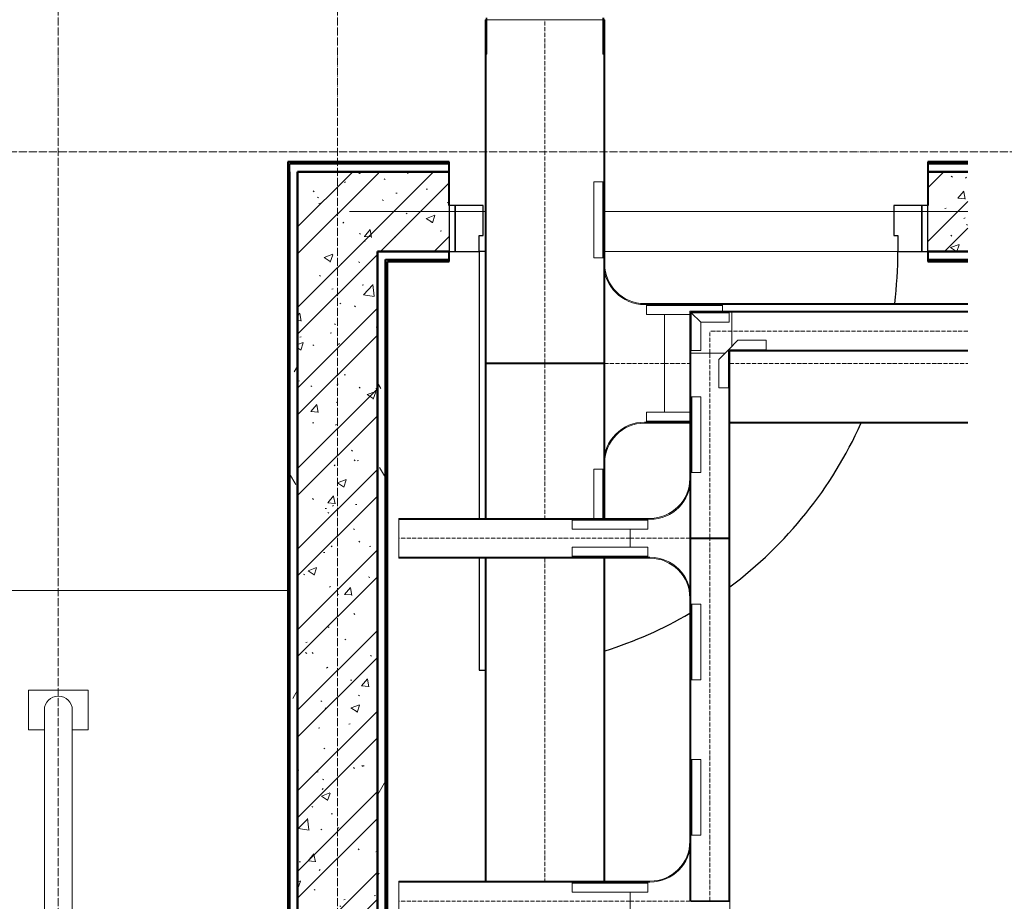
# Model space of a CAD drawing. Header units: millimetres. Extents: x 5617 to 137993, y -10603 to 156644.
# Tile 37 of 79: x 100580 to 103048, y 24420 to 26631. Entities that reach past the tile are written whole.
import ezdxf

# ---------------------------------------------------------------- set-up
doc = ezdxf.new("R2010")
doc.units = ezdxf.units.MM
for name, pattern in [('ADSK_Линия сетки', [25, 20, -2.5, 0, -2.5]), ('Линия сетки', [25, 20, -2.5, 0, -2.5]), ('Осевая', [14, 10, -2, 0, -2])]:
    doc.linetypes.add(name, pattern=pattern)
for name, color, linetype, lineweight in [('Двери', 7, 'Continuous', 18), ('Кабельные лотки', 7, 'Continuous', 18), ('Каркас несущий', 7, 'Continuous', 18), ('Каркас_Импост', 7, 'Continuous', 30), ('Монтажный зазор', 7, 'Continuous', 30), ('Осевая линия', 7, 'Осевая', 18), ('Оси', 7, 'Continuous', 9), ('Панель', 7, 'Continuous', 30), ('Парковка', 7, 'Continuous', 18), ('Перекрытия', 7, 'Continuous', 18), ('Соединительные детали кабельных лотков', 7, 'Continuous', 18), ('Стены разрез', 7, 'Continuous', 40), ('Стены штриховка', 7, 'Continuous', 40)]:
    doc.layers.add(name, color=color, linetype=linetype, lineweight=lineweight)
pattern_1 = [(50, (0, 0), (218.62117, -19.1268), [22.86, -251.46]), (355, (0, 0), (-42.2919, 229.2684), [18.288, -201.168]), (100.451, (18.22, -1.6), (176.33107, 210.13963), [19.428, -213.708]), (46.184, (0, 60.96), (325.29495, -50.45164), [34.29, -377.19]), (96.636, (27.1, 56.76), (284.883, 296.9127), [29.142, -320.562]), (351.184, (0, 60.96), (284.8858, 296.9107), [27.432, -301.752]), (21, (30.48, 45.72), (181.93753, -122.71832), [22.86, -251.46]), (326, (30.48, 45.72), (74.1622, 221.0262), [18.288, -201.168]), (71.451, (45.64, 35.5), (256.10035, 98.30526), [19.428, -213.708]), (37.5, (0, 0), (3.70639, 101.465895), [3.353, -195.377, 3.353, -200.863, -201.93]), (37.5, (0, 0), (3.70639, 101.465895), [-402.946, 3.353, -198.577]), (7.5, (0, 0), (80.18358, 120.21653), [3.353, -113.081, 3.353, -190.805, -76.962]), (7.5, (0, 0), (80.18358, 120.21653), [-310.591, 3.353, -73.609]), (327.5, (-67.97, 0), (162.70865, -6.87497), [3.353, -72.847, 3.353, -234.391, -315.468]), (327.5, (-67.97, 0), (162.70865, -6.87497), [-313.944, 3.353, -312.115]), (317.5, (-98.45, 0), (177.75468, 30.51183), [3.353, -95.707, 3.353, -154.534, -224.028]), (317.5, (-98.45, 0), (177.75468, 30.51183), [-256.946, 3.353, -220.675])]
pattern_2 = [(45, (0, 0), (-101.02788, 101.02788), []), (45, (67.35, 0), (-101.02788, 101.02788), [])]
pattern_3 = [(0, (0, 0), (406.4, 101.6), [33.528, -271.272, 33.528, -271.272, -1625.6]), (0, (0, 0), (406.4, 101.6), [-609.6, 33.528, -576.072, 33.528, -271.272, -711.2]), (0, (0, 0), (406.4, 101.6), [-1524, 33.528, -169.672, 33.528, -474.472]), (120, (152.4, 50.8), (-291.18818, 301.15272), [33.528, -271.272, 33.528, -271.272, -1625.6]), (120, (152.4, 50.8), (-291.18818, 301.15272), [-609.6, 33.528, -576.072, 33.528, -271.272, -711.2]), (120, (152.4, 50.8), (-291.18818, 301.15272), [-1524, 33.528, -169.672, 33.528, -474.472]), (240, (203.2, 254), (-115.21182, -402.75272), [33.528, -271.272, 33.528, -271.272, -1625.6]), (240, (203.2, 254), (-115.21182, -402.75272), [-609.6, 33.528, -576.072, 33.528, -271.272, -711.2]), (240, (203.2, 254), (-115.21182, -402.75272), [-1524, 33.528, -169.672, 33.528, -474.472])]

# ---------------------------------------------------------------- blocks, each defined once
blk = doc.blocks.new('101_Дверь_Однопольная - _ПЧ_Мет_1000х2000_Тех помещения_EI60_Л-4449734-МКСС_LB01_-7_650__Кабельные конструкции_Лотки_3')
at = {"layer": 'Каркас_Импост', "color": 253, "true_color": 0xaaaaaa}
for p, q in [((-525, 100), (-585, 100)), ((-585, 100), (-585, -15)), ((-525, 60), (-525, 100)), ((585, 100), (525, 100)), ((525, 100), (525, 60)), ((585, -15), (585, 100)), ((-515, 60), (-525, 60)), ((-515, -15), (-515, 60)), ((525, 60), (515, 60)), ((515, 60), (515, -15)), ((-585, -15), (-515, -15)), ((515, -15), (585, -15))]:
    blk.add_line(p, q, dxfattribs=at)
at = {"layer": 'Монтажный зазор', "color": 253, "true_color": 0xaaaaaa}
for p, q in [((-585, 100), (-600, 100)), ((-600, 100), (-600, -15)), ((-585, -15), (-585, 100)), ((600, 100), (585, 100)), ((585, 100), (585, -15)), ((600, -15), (600, 100)), ((-600, -15), (-585, -15)), ((585, -15), (600, -15))]:
    blk.add_line(p, q, dxfattribs=at)
at = {"layer": 'Панель', "color": 253, "true_color": 0xaaaaaa}
for p, q in [((525, 1150), (510, 1150)), ((525, 869.2), (525, 1150)), ((525, 100), (525, 769.2)), ((510, 100), (525, 100))]:
    blk.add_line(p, q, dxfattribs=at)
for start, end in [(90, 90.8209), (107.4935, 120.2174), (126.7848, 155.7537), (172.8586, 180)]:
    blk.add_arc((525, 100), 1050, start, end, dxfattribs=at)
blk = doc.blocks.new('ПР - _ПЧ_1200_200_Оп250-250_Шаг300_Арм16_Арм10-V13-МКСС_LB01_-7_650__Кабельные конструкции_Лотки_3')
at = {"layer": 'Каркас несущий', "color": 21, "true_color": 0xffaaaa}
for p, q in [((-700.5, 0), (210, 0)), ((-700.5, 0), (-600, 0)), ((-515, 0), (210, 0)), ((510, 0), (850, 0)), ((510, 0), (515, 0)), ((600, 0), (850, 0))]:
    blk.add_line(p, q, dxfattribs=at)
blk = doc.blocks.new('199_Парковочные места 3 класса и МГН - Средний класс-V20-МКСС_LB01_-7_650__Кабельные конструкции_Лотки_3')
at = {"layer": 'Парковка', "color": 253, "true_color": 0xaaaaaa}
for p, q in [((0, 5275), (0, 0)), ((250, 4775), (350, 4775)), ((250, 4625), (250, 4775)), ((350, 4735), (350, 4775)), ((300, 4735), (2200, 4735)), ((300, 4665), (2200, 4665)), ((350, 4625), (350, 4665)), ((250, 4625), (350, 4625))]:
    blk.add_line(p, q, dxfattribs=at)
blk.add_arc((300, 4700), 35, 90, 270, dxfattribs=at)
blk = doc.blocks.new('135_SLK_GD_AR_rvt-1-МКСС_LB01_-7_650__Кабельные конструкции_Лотки_3')
at = {"layer": 'Стены разрез', "lineweight": 9, "true_color": 0xaaaaaa}
h = blk.add_hatch(dxfattribs=at)
h.set_pattern_fill('FP_4', color=253, style=0, pattern_type=2)
h.set_pattern_definition(pattern_3)
h.paths.add_polyline_path([(88630.5, 26250), (88630.5, 26270), (88530, 26270), (88530, 26250)])
h.paths.add_polyline_path([(87330, 26250), (87330, 26270), (86930, 26270), (86930, 26250), (87150, 26250)])
h = blk.add_hatch(dxfattribs=at)
h.set_pattern_fill('FP_4', color=253, style=0, pattern_type=2)
h.set_pattern_definition(pattern_3)
h.paths.add_polyline_path([(86950, 22030), (86950, 26250), (86930, 26250), (86930, 22030), (86948.8, 22030)])
h = blk.add_hatch(dxfattribs=at)
h.set_pattern_fill('FP_1', color=253, style=0, pattern_type=2)
h.set_pattern_definition(pattern_1)
h.paths.add_polyline_path([(87000, 22050), (87150, 22050), (87150, 26250), (86950, 26250), (86950, 22050)])
h = blk.add_hatch(dxfattribs=at)
h.set_pattern_fill('FP_2', color=253, style=0, pattern_type=2)
h.set_pattern_definition(pattern_2)
h.paths.add_polyline_path([(87000, 22050), (87150, 22050), (87150, 26250), (86950, 26250), (86950, 22050)])
h = blk.add_hatch(dxfattribs=at)
h.set_pattern_fill('FP_1', color=253, style=0, pattern_type=2)
h.set_pattern_definition(pattern_1)
h.paths.add_polyline_path([(87150, 26050), (87330, 26050), (87330, 26250), (87150, 26250), (87150, 26165)])
h.paths.add_polyline_path([(88630.5, 26050), (88630.5, 26250), (88530, 26250), (88530, 26050)])
h = blk.add_hatch(dxfattribs=at)
h.set_pattern_fill('FP_2', color=253, style=0, pattern_type=2)
h.set_pattern_definition(pattern_2)
h.paths.add_polyline_path([(87150, 26050), (87330, 26050), (87330, 26250), (87150, 26250), (87150, 26165)])
h.paths.add_polyline_path([(88630.5, 26050), (88630.5, 26250), (88530, 26250), (88530, 26050)])
h = blk.add_hatch(dxfattribs=at)
h.set_pattern_fill('FP_4', color=253, style=0, pattern_type=2)
h.set_pattern_definition(pattern_3)
h.paths.add_polyline_path([(88630.5, 26030), (88630.5, 26050), (88530, 26050), (88530, 26030)])
h.paths.add_polyline_path([(87330, 26030), (87330, 26050), (87150, 26050), (87150, 26030), (87170, 26030)])
h = blk.add_hatch(dxfattribs=at)
h.set_pattern_fill('FP_4', color=253, style=0, pattern_type=2)
h.set_pattern_definition(pattern_3)
h.paths.add_polyline_path([(87170, 22250), (87170, 26030), (87150, 26030), (87150, 22250)])
at = {"layer": 'Перекрытия', "color": 253, "true_color": 0xaaaaaa}
for p, q in [((87720, 26050), (88455, 26050)), ((88455, 26050), (87720, 26050))]:
    blk.add_line(p, q, dxfattribs=at)
at = {"layer": 'Стены разрез', "color": 253, "true_color": 0xaaaaaa}
for p, q in [((87330, 26275), (86925, 26275)), ((86925, 26275), (86925, 26270)), ((86925, 26270), (86925, 26250)), ((87330, 26250), (87330, 26275)), ((88630.5, 26275), (88530, 26275)), ((88530, 26275), (88530, 26250)), ((86925, 26250), (86925, 22025)), ((86950, 26250), (86950, 22050)), ((87150, 26250), (86950, 26250)), ((86950, 22050), (86950, 26250)), ((86950, 26250), (87150, 26250)), ((87330, 26165), (87330, 26250)), ((88530, 26250), (88530, 26165)), ((87150, 26025), (87150, 26050)), ((87150, 26050), (87150, 26030)), ((87330, 26025), (87330, 26050)), ((88530, 26050), (88530, 26025)), ((87175, 26025), (87330, 26025)), ((87175, 22275), (87175, 26025)), ((88530, 26025), (88630.5, 26025))]:
    blk.add_line(p, q, dxfattribs=at)
at = {"layer": 'Стены штриховка', "color": 253, "true_color": 0xaaaaaa}
for p, q in [((86930, 26250), (86930, 26270)), ((87330, 26270), (86930, 26270)), ((88630.5, 26270), (88530, 26270)), ((86930, 26250), (86930, 22030)), ((87330, 26250), (87150, 26250)), ((87150, 26250), (87330, 26250)), ((88630.5, 26250), (88530, 26250)), ((88530, 26250), (88630.5, 26250)), ((87150, 26050), (87330, 26050)), ((87330, 26050), (87150, 26050)), ((88530, 26050), (88630.5, 26050)), ((88630.5, 26050), (88530, 26050)), ((87150, 26030), (87150, 26025)), ((87150, 22250), (87150, 26025)), ((87150, 26025), (87150, 22250)), ((87170, 26030), (87330, 26030)), ((87170, 26025), (87170, 26030)), ((87170, 22270), (87170, 26025)), ((88530, 26030), (88630.5, 26030))]:
    blk.add_line(p, q, dxfattribs=at)
at = {"layer": 'Двери', "color": 253, "lineweight": 18, "true_color": 0xaaaaaa, "rotation": 180}
blk.add_blockref('101_Дверь_Однопольная - _ПЧ_Мет_1000х2000_Тех помещения_EI60_Л-4449734-МКСС_LB01_-7_650__Кабельные конструкции_Лотки_3', (87930, 26150), dxfattribs=at)
at = {"layer": 'Каркас несущий', "color": 253, "lineweight": 18, "true_color": 0xaaaaaa, "rotation": 180}
blk.add_blockref('ПР - _ПЧ_1200_200_Оп250-250_Шаг300_Арм16_Арм10-V13-МКСС_LB01_-7_650__Кабельные конструкции_Лотки_3', (87930, 26150), dxfattribs=at)
at = {"layer": 'Парковка', "color": 253, "lineweight": 18, "true_color": 0xaaaaaa, "rotation": 270.0000000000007}
blk.add_blockref('199_Парковочные места 3 класса и МГН - Средний класс-V20-МКСС_LB01_-7_650__Кабельные конструкции_Лотки_3', (81650, 25200), dxfattribs=at)
blk = doc.blocks.new('OSTEC_CT - ЛН_ ЛП - ОГП - Тройник - ZS - Цинкование по методу Сендзимира-1209897-МКСС_LB01_-7_650__Кабельные конструкции_Лотки_3')
at = {"layer": 'Осевая линия'}
blk.add_line((0, -300), (0, 0), dxfattribs=at)
at = {"layer": 'Соединительные детали кабельных лотков', "color": 96, "true_color": 0x008000}
for p, q in [((-1, 147.5), (-1, 150)), ((-1, 150), (1, 150)), ((-1, 150), (1, 150)), ((1, 150), (1, 147.5)), ((-1, -147.5), (-1, 147.5)), ((1, 147.5), (-1, 147.5)), ((-1, 147.5), (1, 147.5)), ((1, 147.5), (1, -147.5)), ((-250, -147.5), (-300, -147.5)), ((-300, -147.5), (-300, -150)), ((300, -147.5), (250, -147.5)), ((300, -150), (300, -147.5)), ((-300, -150), (-250, -150)), ((-1, -150), (1, -150)), ((250, -150), (300, -150)), ((-150, -250), (-150, -300)), ((-147.5, -300), (-147.5, -250)), ((147.5, -250), (147.5, -300)), ((150, -300), (150, -250)), ((-150, -300), (-147.5, -300)), ((147.5, -300), (150, -300))]:
    blk.add_line(p, q, dxfattribs=at)
for centre, radius, start, end in [((-250, -250), 102.5, 360, 90), ((250, -250), 102.5, 90, 180), ((-250, -250), 100, 0, 90), ((250, -250), 100, 90, 180)]:
    blk.add_arc(centre, radius, start, end, dxfattribs=at)
blk = doc.blocks.new('OSTEC_U - ЛН_ ЛП - СЛУМ - OSTEC_U - ЛН_ ЛП - СЛУМ-V43-МКСС_LB01_-7_650__Кабельные конструкции_Лотки_3')
at = {"layer": 'Соединительные детали кабельных лотков', "color": 96, "true_color": 0x008000}
for p, q in [((-28.7, 25), (95, 25)), ((95, 25), (95, 2.5)), ((-28.7, 2.5), (95, 2.5)), ((95, 2.5), (95, 0))]:
    blk.add_line(p, q, dxfattribs=at)
blk = doc.blocks.new('OSTEC_U - ЛН_ ЛП - СЛУМ - OSTEC_U - ЛН_ ЛП - СЛУМ-1209925-МКСС_LB01_-7_650__Кабельные конструкции_Лотки_3')
at = {"layer": 'Соединительные детали кабельных лотков', "color": 96, "true_color": 0x008000}
for p, q in [((-95, -2.5), (-95, 0)), ((-95, -25), (-95, -2.5)), ((95, -2.5), (-95, -2.5)), ((95, 0), (95, -2.5)), ((95, -2.5), (95, -25)), ((95, -25), (-95, -25))]:
    blk.add_line(p, q, dxfattribs=at)
blk = doc.blocks.new('OSTEC_U - ЛН_ ЛП - СЛУМ - OSTEC_U - ЛН_ ЛП - СЛУМ-V44-МКСС_LB01_-7_650__Кабельные конструкции_Лотки_3')
at = {"layer": 'Соединительные детали кабельных лотков', "color": 96, "true_color": 0x008000}
for p, q in [((-13.3, 25), (95, 25)), ((95, 25), (95, 2.5)), ((-95, 2.5), (-95, 17)), ((-95, 0), (-95, 2.5)), ((-95, 2.5), (95, 2.5)), ((95, 2.5), (95, 0))]:
    blk.add_line(p, q, dxfattribs=at)
blk = doc.blocks.new('OSTEC_U - ЛН_ ЛП - СЛУМ - OSTEC_U - ЛН_ ЛП - СЛУМ-V45-МКСС_LB01_-7_650__Кабельные конструкции_Лотки_3')
at = {"layer": 'Соединительные детали кабельных лотков', "color": 96, "true_color": 0x008000}
for p, q in [((-95, 2.5), (-95, 25)), ((-95, 25), (13.3, 25)), ((-95, 0), (-95, 2.5)), ((-95, 2.5), (13.3, 2.5))]:
    blk.add_line(p, q, dxfattribs=at)
blk = doc.blocks.new('OSTEC_CLH - ЛН_ ЛП - СЛУМИ - Угол горизонтальный - ZS - Цинкование по методу Сендзимира-1324870-МКСС_LB01_-7_650__Кабельные конструкции_Лотки_3')
at = {"layer": 'Осевая линия'}
for p, q in [((0, 55), (0, 0)), ((-55, 0), (0, 0)), ((-54, 0), (-55, 0))]:
    blk.add_line(p, q, dxfattribs=at)
at = {"layer": 'Соединительные детали кабельных лотков', "color": 96, "true_color": 0x008000}
for p, q in [((-55, 47.5), (-55, 50)), ((-55, 50), (-50, 50)), ((-47.5, 55), (-50, 55)), ((-50, 55), (-50, 50)), ((-47.5, 47.5), (-47.5, 55)), ((47.5, 55), (-38.1, 55)), ((50, 55), (47.5, 55)), ((47.5, 55), (47.5, -47.5)), ((50, -50), (50, 55)), ((-47.5, 47.5), (-55, 47.5)), ((-55, -47.5), (-55, 38.1)), ((-55, -50), (-55, -47.5)), ((47.5, -47.5), (-55, -47.5)), ((50, -50), (-55, -50))]:
    blk.add_line(p, q, dxfattribs=at)
blk = doc.blocks.new('OSTEC_U - ЛН_ ЛП - СЛУМИ - OSTEC_U - ЛН_ ЛП - СЛУМИ-1215241-МКСС_LB01_-7_650__Кабельные конструкции_Лотки_3')
at = {"layer": 'Соединительные детали кабельных лотков', "color": 96, "true_color": 0x008000}
for p, q in [((-24, 95), (0, 95)), ((-24, 95), (-24, 24)), ((0.9, 95), (0, 95)), ((0, 95), (0, 0)), ((-24, 24), (-95, 24)), ((-95, 0), (-95, 24)), ((0, 0), (-95, 0)), ((-95, 0), (-95, -0.9)), ((-24, 24), (0, 0)), ((0, 0), (-24, 24)), ((0.9, -0.2), (0, 0)), ((0, 0), (0.9, -0.2)), ((0, 0), (0.2, -0.9)), ((0.2, -0.9), (0, 0))]:
    blk.add_line(p, q, dxfattribs=at)
for start, end in [(280.7432, 346.7905), (280.7432, 346.7905), (283.2095, 349.2568), (283.2095, 349.2568)]:
    blk.add_arc((0, 0), 0.9, start, end, dxfattribs=at)
blk = doc.blocks.new('OSTEC_U - ЛН_ ЛП - СЛУМИ - OSTEC_U - ЛН_ ЛП - СЛУМИ-1215245-МКСС_LB01_-7_650__Кабельные конструкции_Лотки_3')
at = {"layer": 'Соединительные детали кабельных лотков', "color": 96, "true_color": 0x008000}
for p, q in [((0, 95), (-0.9, 95)), ((0, 0), (0, 95)), ((0, 95), (24, 95)), ((24, 24), (24, 95)), ((-95, 0.9), (-95, 0)), ((0, 0), (24, 24)), ((0, 0), (0.9, 0.2)), ((0.9, 0.2), (0, 0)), ((-95, 0), (0, 0)), ((-95, -24), (-95, 0)), ((-95, -24), (-24, -24)), ((-24, -24), (0, 0)), ((-0.2, -0.9), (0, 0)), ((0, 0), (-0.2, -0.9))]:
    blk.add_line(p, q, dxfattribs=at)
for start, end in [(10.7432, 90), (10.7432, 37.1621), (180, 259.2568), (232.8379, 259.2568)]:
    blk.add_arc((0, 0), 0.9, start, end, dxfattribs=at)
blk = doc.blocks.new('OSTEC_CT - ЛН_ ЛП - ОГП - Тройник - ZS - Цинкование по методу Сендзимира-1219768-МКСС_LB01_-7_650__Кабельные конструкции_Лотки_3')
at = {"layer": 'Осевая линия'}
blk.add_line((0, -200), (0, 0), dxfattribs=at)
at = {"layer": 'Соединительные детали кабельных лотков', "color": 96, "true_color": 0x008000}
for p, q in [((-1, 47.5), (-1, 50)), ((-1, 50), (1, 50)), ((-1, 50), (1, 50)), ((1, 50), (1, 47.5)), ((-1, -47.5), (-1, 47.5)), ((1, 47.5), (-1, 47.5)), ((-1, 47.5), (1, 47.5)), ((1, 47.5), (1, -47.5)), ((-150, -47.5), (-200, -47.5)), ((-200, -47.5), (-200, -50)), ((200, -47.5), (150, -47.5)), ((200, -50), (200, -47.5)), ((-200, -50), (-150, -50)), ((-1, -50), (1, -50)), ((150, -50), (200, -50)), ((-50, -150), (-50, -200)), ((-47.5, -200), (-47.5, -150)), ((47.5, -150), (47.5, -200)), ((50, -200), (50, -150)), ((-50, -200), (-47.5, -200)), ((47.5, -200), (50, -200))]:
    blk.add_line(p, q, dxfattribs=at)
for centre, radius, start, end in [((-150, -150), 102.5, 360, 90), ((150, -150), 102.5, 90, 180), ((-150, -150), 100, 0, 90), ((150, -150), 100, 90, 180)]:
    blk.add_arc(centre, radius, start, end, dxfattribs=at)
blk = doc.blocks.new('OSTEC_U - ЛН_ ЛП - СЛУМ - OSTEC_U - ЛН_ ЛП - СЛУМ-1216886-МКСС_LB01_-7_650__Кабельные конструкции_Лотки_3')
at = {"layer": 'Соединительные детали кабельных лотков', "color": 96, "true_color": 0x008000}
for p, q in [((-95, 2.5), (-95, 25)), ((-95, 25), (95, 25)), ((95, 25), (95, 2.5)), ((-95, 0), (-95, 2.5)), ((-95, 2.5), (95, 2.5)), ((95, 2.5), (95, 0))]:
    blk.add_line(p, q, dxfattribs=at)
blk = doc.blocks.new('OSTEC_U - ЛН_ ЛП - СЛУМ - OSTEC_U - ЛН_ ЛП - СЛУМ-V84-МКСС_LB01_-7_650__Кабельные конструкции_Лотки_3')
at = {"layer": 'Соединительные детали кабельных лотков', "color": 96, "true_color": 0x008000}
for p, q in [((-95, 2.5), (-95, 25)), ((-95, 25), (95, 25)), ((95, 25), (95, 2.5)), ((-95, 0), (-95, 2.5)), ((-95, 2.5), (95, 2.5)), ((95, 2.5), (95, 0))]:
    blk.add_line(p, q, dxfattribs=at)
blk = doc.blocks.new('OSTEC_U - ЛН_ ЛП - СЛУМ - OSTEC_U - ЛН_ ЛП - СЛУМ-1216893-МКСС_LB01_-7_650__Кабельные конструкции_Лотки_3')
at = {"layer": 'Соединительные детали кабельных лотков', "color": 96, "true_color": 0x008000}
for p, q in [((-95, -2.5), (-95, 0)), ((-95, -25), (-95, -2.5)), ((95, -2.5), (-95, -2.5)), ((95, 0), (95, -2.5)), ((95, -2.5), (95, -25)), ((95, -25), (-95, -25))]:
    blk.add_line(p, q, dxfattribs=at)
blk = doc.blocks.new('OSTEC_U - ЛН_ ЛП - СЛУМ - OSTEC_U - ЛН_ ЛП - СЛУМ-V83-МКСС_LB01_-7_650__Кабельные конструкции_Лотки_3')
at = {"layer": 'Соединительные детали кабельных лотков', "color": 96, "true_color": 0x008000}
for p, q in [((-95, 2.5), (-95, 25)), ((-95, 25), (95, 25)), ((95, 25), (95, 2.5)), ((-95, 0), (-95, 2.5)), ((-95, 2.5), (95, 2.5)), ((95, 2.5), (95, 0))]:
    blk.add_line(p, q, dxfattribs=at)
blk = doc.blocks.new('OSTEC_U - ЛН_ ЛП - ПШСМ - OSTEC_U - ЛН_ ЛП - ПШСМ-V55-МКСС_LB01_-7_650__Кабельные конструкции_Лотки_3')
at = {"layer": 'Соединительные детали кабельных лотков', "color": 96, "true_color": 0x008000}
for p, q in [((83541.4, 29295.2), (83541.4, 29297.2)), ((83541.4, 29295.2), (83541.4, 29297.2)), ((83632.4, 29295.2), (83541.4, 29295.2)), ((83541.4, 29295.2), (83632.4, 29295.2)), ((83632.4, 29297.2), (83627.4, 29297.2)), ((83627.4, 29297.2), (83632.4, 29297.2))]:
    blk.add_line(p, q, dxfattribs=at)
blk = doc.blocks.new('OSTEC_U - ЛН_ ЛП - ПШСМ - OSTEC_U - ЛН_ ЛП - ПШСМ-V56-МКСС_LB01_-7_650__Кабельные конструкции_Лотки_3')
at = {"layer": 'Соединительные детали кабельных лотков', "color": 96, "true_color": 0x008000}
for p, q in [((83632.4, 29004.3), (83541.4, 29004.3)), ((83541.4, 29004.3), (83632.4, 29004.3)), ((83541.4, 29002.3), (83541.4, 29004.3)), ((83541.4, 29002.3), (83541.4, 29004.3)), ((83632.4, 29002.3), (83627.4, 29002.3)), ((83627.4, 29002.3), (83632.4, 29002.3))]:
    blk.add_line(p, q, dxfattribs=at)

msp = doc.modelspace()

# ---------------------------------------------------------------- linework, layer by layer
at = {"layer": 'Кабельные лотки', "color": 96, "true_color": 0x008000}
for p, q in [((101746.5, 26631.1), (102046.5, 26631.1)), ((101746.5, 25770.5), (101746.5, 26631.1)), ((101749.1, 25770.5), (101749.1, 26631.1)), ((102044, 25770.5), (102044, 26631.1)), ((102046.5, 25770.5), (102046.5, 26631.1)), ((102196.5, 25917), (102196.5, 25919.5)), ((102196.5, 25919.5), (102957, 25919.5)), ((102196.5, 25917), (102957, 25917)), ((102364.8, 25811.9), (102364.8, 25900)), ((102957, 25900), (102364.8, 25900)), ((102957, 25897.5), (102364.8, 25897.5)), ((102196.5, 25647), (102196.5, 25892)), ((102364.8, 25800), (102364.8, 25802.5)), ((102957, 25802.5), (102364.8, 25802.5)), ((102957, 25800), (102364.8, 25800)), ((102259.8, 25795), (102348, 25795)), ((102259.8, 25331.8), (102259.8, 25795)), ((102262.4, 25331.8), (102262.4, 25795)), ((102357.3, 25795), (102359.8, 25795)), ((102357.3, 25331.8), (102357.3, 25795)), ((102359.8, 22515), (102359.8, 25795)), ((102046.5, 25770.5), (101746.5, 25770.5)), ((101746.5, 25768.5), (102046.5, 25768.5)), ((101746.5, 25768.5), (101746.5, 25380.8)), ((101749.1, 25768.5), (101749.1, 25380.8)), ((102044, 25768.5), (102044, 25380.8)), ((102046.5, 25768.5), (102046.5, 25380.8)), ((102196.5, 25619.5), (102196.5, 25622)), ((102196.5, 25622), (102259.8, 25622)), ((102196.5, 25619.5), (102259.8, 25619.5)), ((102359.8, 25622), (102957, 25622)), ((102359.8, 25619.5), (102957, 25619.5)), ((101529.8, 25280.8), (101529.8, 25380.8)), ((102109.8, 25380.8), (101529.8, 25380.8)), ((102109.8, 25378.2), (101529.8, 25378.2)), ((102109.8, 25380.8), (102109.8, 25378.2)), ((102109.8, 25353.3), (102109.8, 25308.3)), ((102359.8, 25331.8), (102259.8, 25331.8)), ((102259.8, 25329.8), (102359.8, 25329.8)), ((102259.8, 24421.8), (102259.8, 25329.8)), ((102262.4, 24421.8), (102262.4, 25329.8)), ((102357.3, 24421.8), (102357.3, 25329.8)), ((102109.8, 25283.3), (101529.8, 25283.3)), ((102109.8, 25280.8), (101529.8, 25280.8)), ((101746.5, 25280.8), (101746.5, 24470.8)), ((101749.1, 25280.8), (101749.1, 24470.8)), ((102044, 25280.8), (102044, 24470.8)), ((102046.5, 25280.8), (102046.5, 24470.8)), ((102109.8, 25283.3), (102109.8, 25280.8)), ((101529.8, 24370.8), (101529.8, 24470.8)), ((102109.8, 24470.8), (101529.8, 24470.8)), ((102109.8, 24468.2), (101529.8, 24468.2)), ((102109.8, 24470.8), (102109.8, 24468.2)), ((102109.8, 24443.3), (102109.8, 24398.3)), ((102359.8, 24421.8), (102259.8, 24421.8))]:
    msp.add_line(p, q, dxfattribs=at)
at = {"layer": 'Осевая линия'}
for p, q in [((101896.5, 25770.5), (101896.5, 26631.1)), ((102957, 25850), (102364.8, 25850)), ((102309.8, 25331.8), (102309.8, 25795)), ((101896.5, 25768.5), (101896.5, 25380.8)), ((102196.5, 25769.5), (102259.8, 25769.5)), ((102359.8, 25769.5), (102957, 25769.5)), ((102109.8, 25330.8), (101529.8, 25330.8)), ((102309.8, 24421.8), (102309.8, 25329.8)), ((101896.5, 25280.8), (101896.5, 24470.8)), ((102109.8, 24420.8), (101529.8, 24420.8))]:
    msp.add_line(p, q, dxfattribs=at)
at = {"layer": 'Оси', "linetype": 'Линия сетки'}
for p, q in [((100676.5, -9728.2), (100676.5, 57523)), ((101376.5, -9728.2), (101376.5, 57523))]:
    msp.add_line(p, q, dxfattribs=at)
at = {"layer": 'Оси', "linetype": 'ADSK_Линия сетки'}
msp.add_line((105516.8, 26300), (28647.1, 26300), dxfattribs=at)

# ---------------------------------------------------------------- block references
at = {"lineweight": 5}
msp.add_blockref('135_SLK_GD_AR_rvt-1-МКСС_LB01_-7_650__Кабельные конструкции_Лотки_3', (14326.5, 0), dxfattribs=at)
at = {"layer": 'Соединительные детали кабельных лотков', "color": 96, "true_color": 0x008000}
for name, p, rotation in [('OSTEC_U - ЛН_ ЛП - ПШСМ - OSTEC_U - ЛН_ ЛП - ПШСМ-V55-МКСС_LB01_-7_650__Кабельные конструкции_Лотки_3', (131046.3, -56996.3), 90), ('OSTEC_U - ЛН_ ЛП - ПШСМ - OSTEC_U - ЛН_ ЛП - ПШСМ-V56-МКСС_LB01_-7_650__Кабельные конструкции_Лотки_3', (131046.3, -56996.3), 89.9999999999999), ('OSTEC_U - ЛН_ ЛП - СЛУМ - OSTEC_U - ЛН_ ЛП - СЛУМ-1209925-МКСС_LB01_-7_650__Кабельные конструкции_Лотки_3', (102044, 26129.5), 270), ('OSTEC_U - ЛН_ ЛП - СЛУМ - OSTEC_U - ЛН_ ЛП - СЛУМ-V44-МКСС_LB01_-7_650__Кабельные конструкции_Лотки_3', (102246.5, 25917), 180), ('OSTEC_U - ЛН_ ЛП - СЛУМИ - OSTEC_U - ЛН_ ЛП - СЛУМИ-1215241-МКСС_LB01_-7_650__Кабельные конструкции_Лотки_3', (102263.3, 25896.6), 180), ('OSTEC_U - ЛН_ ЛП - СЛУМИ - OSTEC_U - ЛН_ ЛП - СЛУМИ-1215245-МКСС_LB01_-7_650__Кабельные конструкции_Лотки_3', (102356.4, 25803.4), 180), ('OSTEC_U - ЛН_ ЛП - СЛУМ - OSTEC_U - ЛН_ ЛП - СЛУМ-1216886-МКСС_LB01_-7_650__Кабельные конструкции_Лотки_3', (102262.3, 25590.8), 270), ('OSTEC_U - ЛН_ ЛП - СЛУМ - OSTEC_U - ЛН_ ЛП - СЛУМ-V43-МКСС_LB01_-7_650__Кабельные конструкции_Лотки_3', (102044, 25409.5), 90), ('OSTEC_U - ЛН_ ЛП - СЛУМ - OSTEC_U - ЛН_ ЛП - СЛУМ-V84-МКСС_LB01_-7_650__Кабельные конструкции_Лотки_3', (102059.8, 25378.3), 180), ('OSTEC_U - ЛН_ ЛП - СЛУМ - OSTEC_U - ЛН_ ЛП - СЛУМ-1216893-МКСС_LB01_-7_650__Кабельные конструкции_Лотки_3', (102262.3, 25070.8), 90), ('OSTEC_U - ЛН_ ЛП - СЛУМ - OSTEC_U - ЛН_ ЛП - СЛУМ-1216886-МКСС_LB01_-7_650__Кабельные конструкции_Лотки_3', (102262.3, 24680.8), 270), ('OSTEC_U - ЛН_ ЛП - СЛУМ - OSTEC_U - ЛН_ ЛП - СЛУМ-V84-МКСС_LB01_-7_650__Кабельные конструкции_Лотки_3', (102059.8, 24468.3), 180)]:
    msp.add_blockref(name, p, dxfattribs=dict(at, rotation=rotation))
at = {"layer": 'Соединительные детали кабельных лотков'}
for name, p, rotation in [('OSTEC_CT - ЛН_ ЛП - ОГП - Тройник - ZS - Цинкование по методу Сендзимира-1209897-МКСС_LB01_-7_650__Кабельные конструкции_Лотки_3', (101896.5, 25769.5), 90), ('OSTEC_CLH - ЛН_ ЛП - СЛУМИ - Угол горизонтальный - ZS - Цинкование по методу Сендзимира-1324870-МКСС_LB01_-7_650__Кабельные конструкции_Лотки_3', (102309.8, 25850), 180), ('OSTEC_CT - ЛН_ ЛП - ОГП - Тройник - ZS - Цинкование по методу Сендзимира-1219768-МКСС_LB01_-7_650__Кабельные конструкции_Лотки_3', (102309.8, 25330.8), 270), ('OSTEC_CT - ЛН_ ЛП - ОГП - Тройник - ZS - Цинкование по методу Сендзимира-1219768-МКСС_LB01_-7_650__Кабельные конструкции_Лотки_3', (102309.8, 24420.8), 270)]:
    msp.add_blockref(name, p, dxfattribs=dict(at, rotation=rotation))
at = {"layer": 'Соединительные детали кабельных лотков', "color": 96, "true_color": 0x008000}
for name, p in [('OSTEC_U - ЛН_ ЛП - СЛУМ - OSTEC_U - ЛН_ ЛП - СЛУМ-V45-МКСС_LB01_-7_650__Кабельные конструкции_Лотки_3', (102246.5, 25622)), ('OSTEC_U - ЛН_ ЛП - СЛУМ - OSTEC_U - ЛН_ ЛП - СЛУМ-V83-МКСС_LB01_-7_650__Кабельные конструкции_Лотки_3', (102059.8, 25283.3))]:
    msp.add_blockref(name, p, dxfattribs=at)

doc.saveas('drawing.dxf')
